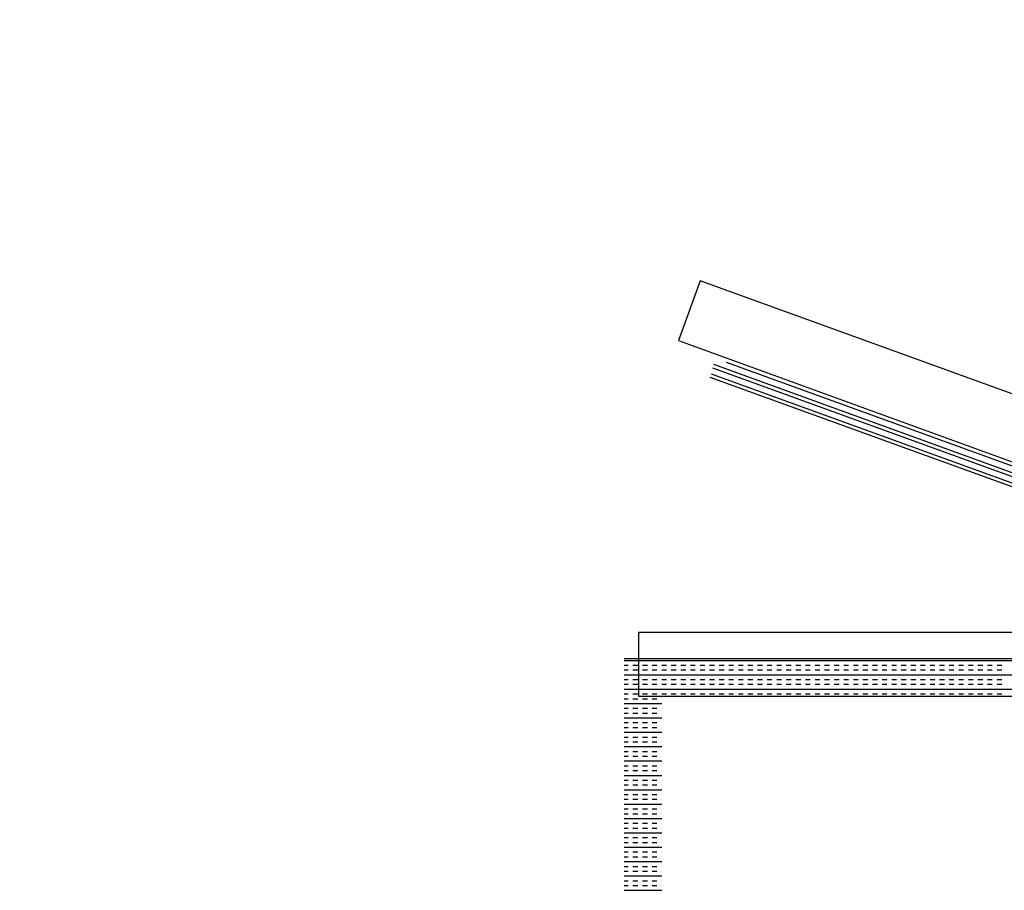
# Model space of a CAD drawing. Header units: millimetres. Extents: x -11575 to 52845, y -36266 to 23021.
# Tile 38 of 184: x 16286 to 16940, y 11931 to 12509. Entities that reach past the tile are written whole.
import ezdxf

# ---------------------------------------------------------------- set-up
doc = ezdxf.new("R2010")
doc.units = ezdxf.units.MM
doc.header["$MEASUREMENT"] = 0
doc.linetypes.add('HIDDENX2', pattern=[0.75, 0.5, -0.25])
doc.layers.add('GREY SCALE', color=9, linetype='Continuous', true_color=0x808080)
doc.layers.add('GREYSCALE', color=9, linetype='Continuous', lineweight=0, true_color=0x808080)
doc.layers.add('M-MEP-ELPR-CKT', color=7, linetype='HIDDENX2', lineweight=20, true_color=0x960000)

# ---------------------------------------------------------------- blocks, each defined once
blk = doc.blocks.new('FLOOR PLAN')
at = {"layer": 'GREYSCALE', "color": 0, "lineweight": -2}
for p, q in [((16737.83, 12335.64), (16723.38, 12295.83)), ((17364.8, 12108.04), (16737.83, 12335.64)), ((16723.38, 12295.83), (17350.35, 12068.23)), ((16746.02, 12277.86), (17321.45, 12068.96)), ((17322.21, 12071.05), (16746.78, 12279.95)), ((16755, 12281.58), (17316.95, 12077.58)), ((17318.43, 12063.01), (16744.52, 12271.36)), ((17319.21, 12065.16), (16745.3, 12273.5)), ((17363.9, 12101.9), (16696.89, 12101.9)), ((16696.89, 12101.9), (16696.89, 12059.55)), ((16687.27, 12084.61), (17388.96, 12084.61)), ((16687.27, 12083.42), (17388.96, 12083.42)), ((16687.27, 12080.24), (16689.97, 12080.24)), ((16693.15, 12080.24), (16696.33, 12080.24)), ((16699.51, 12080.24), (16702.7, 12080.24)), ((16705.88, 12080.24), (16709.06, 12080.24)), ((16712.25, 12080.24), (16715.43, 12080.24)), ((16718.61, 12080.24), (16721.79, 12080.24)), ((16724.98, 12080.24), (16728.16, 12080.24)), ((16731.34, 12080.24), (16734.52, 12080.24)), ((16737.71, 12080.24), (16740.89, 12080.24)), ((16744.07, 12080.24), (16747.26, 12080.24)), ((16750.44, 12080.24), (16753.62, 12080.24)), ((16756.8, 12080.24), (16759.99, 12080.24)), ((16763.17, 12080.24), (16766.35, 12080.24)), ((16769.53, 12080.24), (16772.72, 12080.24)), ((16775.9, 12080.24), (16779.08, 12080.24)), ((16782.26, 12080.24), (16785.45, 12080.24)), ((16788.63, 12080.24), (16791.81, 12080.24)), ((16795, 12080.24), (16798.18, 12080.24)), ((16801.36, 12080.24), (16804.54, 12080.24)), ((16807.73, 12080.24), (16810.91, 12080.24)), ((16814.09, 12080.24), (16817.27, 12080.24)), ((16820.46, 12080.24), (16823.64, 12080.24)), ((16826.82, 12080.24), (16830.01, 12080.24)), ((16833.19, 12080.24), (16836.37, 12080.24)), ((16839.55, 12080.24), (16842.74, 12080.24)), ((16845.92, 12080.24), (16849.1, 12080.24)), ((16852.28, 12080.24), (16855.47, 12080.24)), ((16858.65, 12080.24), (16861.83, 12080.24)), ((16865.01, 12080.24), (16868.2, 12080.24)), ((16871.38, 12080.24), (16874.56, 12080.24)), ((16877.75, 12080.24), (16880.93, 12080.24)), ((16884.11, 12080.24), (16887.29, 12080.24)), ((16890.48, 12080.24), (16893.66, 12080.24)), ((16896.84, 12080.24), (16900.02, 12080.24)), ((16903.21, 12080.24), (16906.39, 12080.24)), ((16909.57, 12080.24), (16912.76, 12080.24)), ((16915.94, 12080.24), (16919.12, 12080.24)), ((16922.3, 12080.24), (16925.49, 12080.24)), ((16928.67, 12080.24), (16931.85, 12080.24)), ((16935.03, 12080.24), (16938.22, 12080.24)), ((16687.27, 12077.05), (16689.97, 12077.05)), ((16687.27, 12073.87), (17388.96, 12073.87)), ((16693.15, 12077.05), (16696.33, 12077.05)), ((16699.51, 12077.05), (16702.7, 12077.05)), ((16705.88, 12077.05), (16709.06, 12077.05)), ((16712.25, 12077.05), (16715.43, 12077.05)), ((16718.61, 12077.05), (16721.79, 12077.05)), ((16724.98, 12077.05), (16728.16, 12077.05)), ((16731.34, 12077.05), (16734.52, 12077.05)), ((16737.71, 12077.05), (16740.89, 12077.05)), ((16744.07, 12077.05), (16747.26, 12077.05)), ((16750.44, 12077.05), (16753.62, 12077.05)), ((16756.8, 12077.05), (16759.99, 12077.05)), ((16763.17, 12077.05), (16766.35, 12077.05)), ((16769.53, 12077.05), (16772.72, 12077.05)), ((16775.9, 12077.05), (16779.08, 12077.05)), ((16782.26, 12077.05), (16785.45, 12077.05)), ((16788.63, 12077.05), (16791.81, 12077.05)), ((16795, 12077.05), (16798.18, 12077.05)), ((16801.36, 12077.05), (16804.54, 12077.05)), ((16807.73, 12077.05), (16810.91, 12077.05)), ((16814.09, 12077.05), (16817.27, 12077.05)), ((16820.46, 12077.05), (16823.64, 12077.05)), ((16826.82, 12077.05), (16830.01, 12077.05)), ((16833.19, 12077.05), (16836.37, 12077.05)), ((16839.55, 12077.05), (16842.74, 12077.05)), ((16845.92, 12077.05), (16849.1, 12077.05)), ((16852.28, 12077.05), (16855.47, 12077.05)), ((16858.65, 12077.05), (16861.83, 12077.05)), ((16865.01, 12077.05), (16868.2, 12077.05)), ((16871.38, 12077.05), (16874.56, 12077.05)), ((16877.75, 12077.05), (16880.93, 12077.05)), ((16884.11, 12077.05), (16887.29, 12077.05)), ((16890.48, 12077.05), (16893.66, 12077.05)), ((16896.84, 12077.05), (16900.02, 12077.05)), ((16903.21, 12077.05), (16906.39, 12077.05)), ((16909.57, 12077.05), (16912.76, 12077.05)), ((16915.94, 12077.05), (16919.12, 12077.05)), ((16922.3, 12077.05), (16925.49, 12077.05)), ((16928.67, 12077.05), (16931.85, 12077.05)), ((16935.03, 12077.05), (16938.22, 12077.05)), ((16687.27, 12070.69), (16689.97, 12070.69)), ((16687.27, 12067.5), (16689.97, 12067.5)), ((16693.15, 12070.69), (16696.33, 12070.69)), ((16693.15, 12067.5), (16696.33, 12067.5)), ((16699.51, 12070.69), (16702.7, 12070.69)), ((16699.51, 12067.5), (16702.7, 12067.5)), ((16705.88, 12070.69), (16709.06, 12070.69)), ((16705.88, 12067.5), (16709.06, 12067.5)), ((16712.25, 12070.69), (16715.43, 12070.69)), ((16712.25, 12067.5), (16715.43, 12067.5)), ((16718.61, 12070.69), (16721.79, 12070.69)), ((16718.61, 12067.5), (16721.79, 12067.5)), ((16724.98, 12070.69), (16728.16, 12070.69)), ((16724.98, 12067.5), (16728.16, 12067.5)), ((16731.34, 12070.69), (16734.52, 12070.69)), ((16731.34, 12067.5), (16734.52, 12067.5)), ((16737.71, 12070.69), (16740.89, 12070.69)), ((16737.71, 12067.5), (16740.89, 12067.5)), ((16744.07, 12070.69), (16747.26, 12070.69)), ((16744.07, 12067.5), (16747.26, 12067.5)), ((16750.44, 12070.69), (16753.62, 12070.69)), ((16750.44, 12067.5), (16753.62, 12067.5)), ((16756.8, 12070.69), (16759.99, 12070.69)), ((16756.8, 12067.5), (16759.99, 12067.5)), ((16763.17, 12070.69), (16766.35, 12070.69)), ((16763.17, 12067.5), (16766.35, 12067.5)), ((16769.53, 12070.69), (16772.72, 12070.69)), ((16769.53, 12067.5), (16772.72, 12067.5)), ((16775.9, 12070.69), (16779.08, 12070.69)), ((16775.9, 12067.5), (16779.08, 12067.5)), ((16782.26, 12070.69), (16785.45, 12070.69)), ((16782.26, 12067.5), (16785.45, 12067.5)), ((16788.63, 12070.69), (16791.81, 12070.69)), ((16788.63, 12067.5), (16791.81, 12067.5)), ((16795, 12070.69), (16798.18, 12070.69)), ((16795, 12067.5), (16798.18, 12067.5)), ((16801.36, 12070.69), (16804.54, 12070.69)), ((16801.36, 12067.5), (16804.54, 12067.5)), ((16807.73, 12070.69), (16810.91, 12070.69)), ((16807.73, 12067.5), (16810.91, 12067.5)), ((16814.09, 12070.69), (16817.27, 12070.69)), ((16814.09, 12067.5), (16817.27, 12067.5)), ((16820.46, 12070.69), (16823.64, 12070.69)), ((16820.46, 12067.5), (16823.64, 12067.5)), ((16826.82, 12070.69), (16830.01, 12070.69)), ((16826.82, 12067.5), (16830.01, 12067.5)), ((16833.19, 12070.69), (16836.37, 12070.69)), ((16833.19, 12067.5), (16836.37, 12067.5)), ((16839.55, 12070.69), (16842.74, 12070.69)), ((16839.55, 12067.5), (16842.74, 12067.5)), ((16845.92, 12070.69), (16849.1, 12070.69)), ((16845.92, 12067.5), (16849.1, 12067.5)), ((16852.28, 12070.69), (16855.47, 12070.69)), ((16852.28, 12067.5), (16855.47, 12067.5)), ((16858.65, 12070.69), (16861.83, 12070.69)), ((16858.65, 12067.5), (16861.83, 12067.5)), ((16865.01, 12070.69), (16868.2, 12070.69)), ((16865.01, 12067.5), (16868.2, 12067.5)), ((16871.38, 12070.69), (16874.56, 12070.69)), ((16871.38, 12067.5), (16874.56, 12067.5)), ((16877.75, 12070.69), (16880.93, 12070.69)), ((16877.75, 12067.5), (16880.93, 12067.5)), ((16884.11, 12070.69), (16887.29, 12070.69)), ((16884.11, 12067.5), (16887.29, 12067.5)), ((16890.48, 12070.69), (16893.66, 12070.69)), ((16890.48, 12067.5), (16893.66, 12067.5)), ((16896.84, 12070.69), (16900.02, 12070.69)), ((16896.84, 12067.5), (16900.02, 12067.5)), ((16903.21, 12070.69), (16906.39, 12070.69)), ((16903.21, 12067.5), (16906.39, 12067.5)), ((16909.57, 12070.69), (16912.76, 12070.69)), ((16909.57, 12067.5), (16912.76, 12067.5)), ((16915.94, 12070.69), (16919.12, 12070.69)), ((16915.94, 12067.5), (16919.12, 12067.5)), ((16922.3, 12070.69), (16925.49, 12070.69)), ((16922.3, 12067.5), (16925.49, 12067.5)), ((16928.67, 12070.69), (16931.85, 12070.69)), ((16928.67, 12067.5), (16931.85, 12067.5)), ((16935.03, 12070.69), (16938.22, 12070.69)), ((16935.03, 12067.5), (16938.22, 12067.5)), ((16687.27, 12064.32), (17388.96, 12064.32)), ((16687.27, 12061.14), (16689.97, 12061.14)), ((16693.15, 12061.14), (16696.33, 12061.14)), ((16699.51, 12061.14), (16702.7, 12061.14)), ((16705.88, 12061.14), (16709.06, 12061.14)), ((16712.25, 12061.14), (16715.43, 12061.14)), ((16718.61, 12061.14), (16721.79, 12061.14)), ((16724.98, 12061.14), (16728.16, 12061.14)), ((16731.34, 12061.14), (16734.52, 12061.14)), ((16737.71, 12061.14), (16740.89, 12061.14)), ((16744.07, 12061.14), (16747.26, 12061.14)), ((16750.44, 12061.14), (16753.62, 12061.14)), ((16756.8, 12061.14), (16759.99, 12061.14)), ((16763.17, 12061.14), (16766.35, 12061.14)), ((16769.53, 12061.14), (16772.72, 12061.14)), ((16775.9, 12061.14), (16779.08, 12061.14)), ((16782.26, 12061.14), (16785.45, 12061.14)), ((16788.63, 12061.14), (16791.81, 12061.14)), ((16795, 12061.14), (16798.18, 12061.14)), ((16801.36, 12061.14), (16804.54, 12061.14)), ((16807.73, 12061.14), (16810.91, 12061.14)), ((16814.09, 12061.14), (16817.27, 12061.14)), ((16820.46, 12061.14), (16823.64, 12061.14)), ((16826.82, 12061.14), (16830.01, 12061.14)), ((16833.19, 12061.14), (16836.37, 12061.14)), ((16839.55, 12061.14), (16842.74, 12061.14)), ((16845.92, 12061.14), (16849.1, 12061.14)), ((16852.28, 12061.14), (16855.47, 12061.14)), ((16858.65, 12061.14), (16861.83, 12061.14)), ((16865.01, 12061.14), (16868.2, 12061.14)), ((16871.38, 12061.14), (16874.56, 12061.14)), ((16877.75, 12061.14), (16880.93, 12061.14)), ((16884.11, 12061.14), (16887.29, 12061.14)), ((16890.48, 12061.14), (16893.66, 12061.14)), ((16896.84, 12061.14), (16900.02, 12061.14)), ((16903.21, 12061.14), (16906.39, 12061.14)), ((16909.57, 12061.14), (16912.76, 12061.14)), ((16915.94, 12061.14), (16919.12, 12061.14)), ((16922.3, 12061.14), (16925.49, 12061.14)), ((16928.67, 12061.14), (16931.85, 12061.14)), ((16935.03, 12061.14), (16938.22, 12061.14)), ((16687.27, 12057.96), (16689.97, 12057.96)), ((16687.27, 12054.77), (16712.33, 12054.77)), ((16693.15, 12057.96), (16696.33, 12057.96)), ((16696.89, 12059.55), (17363.9, 12059.55)), ((16699.51, 12057.96), (16702.7, 12057.96)), ((16705.88, 12057.96), (16709.06, 12057.96)), ((16712.25, 12057.96), (16712.33, 12057.96)), ((16712.33, 12059.55), (17363.9, 12059.55)), ((16687.27, 12051.59), (16689.97, 12051.59)), ((16687.27, 12048.41), (16689.97, 12048.41)), ((16693.15, 12051.59), (16696.33, 12051.59)), ((16693.15, 12048.41), (16696.33, 12048.41)), ((16699.51, 12051.59), (16702.7, 12051.59)), ((16699.51, 12048.41), (16702.7, 12048.41)), ((16705.88, 12051.59), (16709.06, 12051.59)), ((16705.88, 12048.41), (16709.06, 12048.41)), ((16712.25, 12051.59), (16712.33, 12051.59)), ((16712.25, 12048.41), (16712.33, 12048.41)), ((16687.27, 12045.23), (16712.33, 12045.23)), ((16687.27, 12042.04), (16689.97, 12042.04)), ((16693.15, 12042.04), (16696.33, 12042.04)), ((16699.51, 12042.04), (16702.7, 12042.04)), ((16705.88, 12042.04), (16709.06, 12042.04)), ((16712.25, 12042.04), (16712.33, 12042.04)), ((16687.27, 12038.86), (16689.97, 12038.86)), ((16687.27, 12035.68), (16712.33, 12035.68)), ((16693.15, 12038.86), (16696.33, 12038.86)), ((16699.51, 12038.86), (16702.7, 12038.86)), ((16705.88, 12038.86), (16709.06, 12038.86)), ((16712.25, 12038.86), (16712.33, 12038.86)), ((16687.27, 12032.5), (16689.97, 12032.5)), ((16687.27, 12029.31), (16689.97, 12029.31)), ((16693.15, 12032.5), (16696.33, 12032.5)), ((16693.15, 12029.31), (16696.33, 12029.31)), ((16699.51, 12032.5), (16702.7, 12032.5)), ((16699.51, 12029.31), (16702.7, 12029.31)), ((16705.88, 12032.5), (16709.06, 12032.5)), ((16705.88, 12029.31), (16709.06, 12029.31)), ((16712.25, 12032.5), (16712.33, 12032.5)), ((16712.25, 12029.31), (16712.33, 12029.31)), ((16687.27, 12026.13), (16712.33, 12026.13)), ((16687.27, 12022.95), (16689.97, 12022.95)), ((16693.15, 12022.95), (16696.33, 12022.95)), ((16699.51, 12022.95), (16702.7, 12022.95)), ((16705.88, 12022.95), (16709.06, 12022.95)), ((16712.25, 12022.95), (16712.33, 12022.95)), ((16687.27, 12019.76), (16689.97, 12019.76)), ((16687.27, 12016.58), (16712.33, 12016.58)), ((16693.15, 12019.76), (16696.33, 12019.76)), ((16699.51, 12019.76), (16702.7, 12019.76)), ((16705.88, 12019.76), (16709.06, 12019.76)), ((16712.25, 12019.76), (16712.33, 12019.76)), ((16687.27, 12013.4), (16689.97, 12013.4)), ((16687.27, 12010.22), (16689.97, 12010.22)), ((16693.15, 12013.4), (16696.33, 12013.4)), ((16693.15, 12010.22), (16696.33, 12010.22)), ((16699.51, 12013.4), (16702.7, 12013.4)), ((16699.51, 12010.22), (16702.7, 12010.22)), ((16705.88, 12013.4), (16709.06, 12013.4)), ((16705.88, 12010.22), (16709.06, 12010.22)), ((16712.25, 12013.4), (16712.33, 12013.4)), ((16712.25, 12010.22), (16712.33, 12010.22)), ((16687.27, 12007.03), (16712.33, 12007.03)), ((16687.27, 12003.85), (16689.97, 12003.85)), ((16693.15, 12003.85), (16696.33, 12003.85)), ((16699.51, 12003.85), (16702.7, 12003.85)), ((16705.88, 12003.85), (16709.06, 12003.85)), ((16712.25, 12003.85), (16712.33, 12003.85)), ((16687.27, 12000.67), (16689.97, 12000.67)), ((16687.27, 11997.49), (16712.33, 11997.49)), ((16693.15, 12000.67), (16696.33, 12000.67)), ((16699.51, 12000.67), (16702.7, 12000.67)), ((16705.88, 12000.67), (16709.06, 12000.67)), ((16712.25, 12000.67), (16712.33, 12000.67)), ((16687.27, 11994.3), (16689.97, 11994.3)), ((16687.27, 11991.12), (16689.97, 11991.12)), ((16693.15, 11994.3), (16696.33, 11994.3)), ((16693.15, 11991.12), (16696.33, 11991.12)), ((16699.51, 11994.3), (16702.7, 11994.3)), ((16699.51, 11991.12), (16702.7, 11991.12)), ((16705.88, 11994.3), (16709.06, 11994.3)), ((16705.88, 11991.12), (16709.06, 11991.12)), ((16712.25, 11994.3), (16712.33, 11994.3)), ((16712.25, 11991.12), (16712.33, 11991.12)), ((16687.27, 11987.94), (16712.33, 11987.94)), ((16687.27, 11984.75), (16689.97, 11984.75)), ((16693.15, 11984.75), (16696.33, 11984.75)), ((16699.51, 11984.75), (16702.7, 11984.75)), ((16705.88, 11984.75), (16709.06, 11984.75)), ((16712.25, 11984.75), (16712.33, 11984.75)), ((16687.27, 11981.57), (16689.97, 11981.57)), ((16687.27, 11978.39), (16712.33, 11978.39)), ((16693.15, 11981.57), (16696.33, 11981.57)), ((16699.51, 11981.57), (16702.7, 11981.57)), ((16705.88, 11981.57), (16709.06, 11981.57)), ((16712.25, 11981.57), (16712.33, 11981.57)), ((16687.27, 11975.21), (16689.97, 11975.21)), ((16687.27, 11972.02), (16689.97, 11972.02)), ((16687.27, 11968.84), (16712.33, 11968.84)), ((16693.15, 11975.21), (16696.33, 11975.21)), ((16693.15, 11972.02), (16696.33, 11972.02)), ((16699.51, 11975.21), (16702.7, 11975.21)), ((16699.51, 11972.02), (16702.7, 11972.02)), ((16705.88, 11975.21), (16709.06, 11975.21)), ((16705.88, 11972.02), (16709.06, 11972.02)), ((16712.25, 11975.21), (16712.33, 11975.21)), ((16712.25, 11972.02), (16712.33, 11972.02)), ((16687.27, 11965.66), (16689.97, 11965.66)), ((16687.27, 11962.48), (16689.97, 11962.48)), ((16693.15, 11965.66), (16696.33, 11965.66)), ((16693.15, 11962.48), (16696.33, 11962.48)), ((16699.51, 11965.66), (16702.7, 11965.66)), ((16699.51, 11962.48), (16702.7, 11962.48)), ((16705.88, 11965.66), (16709.06, 11965.66)), ((16705.88, 11962.48), (16709.06, 11962.48)), ((16712.25, 11965.66), (16712.33, 11965.66)), ((16712.25, 11962.48), (16712.33, 11962.48)), ((16687.27, 11959.29), (16712.33, 11959.29)), ((16687.27, 11956.11), (16689.97, 11956.11)), ((16693.15, 11956.11), (16696.33, 11956.11)), ((16699.51, 11956.11), (16702.7, 11956.11)), ((16705.88, 11956.11), (16709.06, 11956.11)), ((16712.25, 11956.11), (16712.33, 11956.11)), ((16687.27, 11952.93), (16689.97, 11952.93)), ((16687.27, 11949.75), (16712.33, 11949.75)), ((16693.15, 11952.93), (16696.33, 11952.93)), ((16699.51, 11952.93), (16702.7, 11952.93)), ((16705.88, 11952.93), (16709.06, 11952.93)), ((16712.25, 11952.93), (16712.33, 11952.93)), ((16687.27, 11946.56), (16689.97, 11946.56)), ((16687.27, 11943.38), (16689.97, 11943.38)), ((16693.15, 11946.56), (16696.33, 11946.56)), ((16693.15, 11943.38), (16696.33, 11943.38)), ((16699.51, 11946.56), (16702.7, 11946.56)), ((16699.51, 11943.38), (16702.7, 11943.38)), ((16705.88, 11946.56), (16709.06, 11946.56)), ((16705.88, 11943.38), (16709.06, 11943.38)), ((16712.25, 11946.56), (16712.33, 11946.56)), ((16712.25, 11943.38), (16712.33, 11943.38)), ((16687.27, 11940.2), (16712.33, 11940.2)), ((16687.27, 11937.01), (16689.97, 11937.01)), ((16693.15, 11937.01), (16696.33, 11937.01)), ((16699.51, 11937.01), (16702.7, 11937.01)), ((16705.88, 11937.01), (16709.06, 11937.01)), ((16712.25, 11937.01), (16712.33, 11937.01)), ((16687.27, 11933.83), (16689.97, 11933.83)), ((16687.27, 11930.65), (16712.33, 11930.65)), ((16693.15, 11933.83), (16696.33, 11933.83)), ((16699.51, 11933.83), (16702.7, 11933.83)), ((16705.88, 11933.83), (16709.06, 11933.83)), ((16712.25, 11933.83), (16712.33, 11933.83))]:
    blk.add_line(p, q, dxfattribs=at)

msp = doc.modelspace()

# ---------------------------------------------------------------- linework, layer by layer
at = {"layer": 'M-MEP-ELPR-CKT', "ltscale": 3}
msp.add_arc((14417.79, 9956.44), 5818.9, 23.73609, 71.275315, dxfattribs=at)

# ---------------------------------------------------------------- block references
at = {"layer": 'GREY SCALE'}
msp.add_blockref('FLOOR PLAN', (0, 0), dxfattribs=at)

doc.saveas('drawing.dxf')
